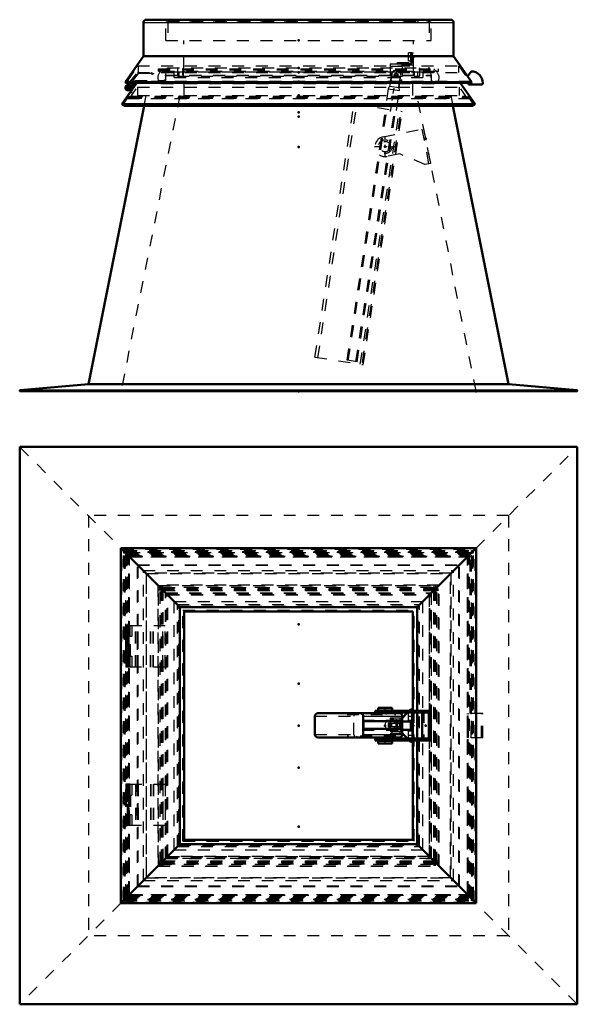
# Model space of a CAD drawing. Header units: millimetres. Extents: x 0 to 420, y 0 to 297.
# Tile 3 of 28: x 91 to 138, y 75 to 158. Entities that reach past the tile are written whole.
import ezdxf

# ---------------------------------------------------------------- set-up
doc = ezdxf.new("R2010")
doc.units = ezdxf.units.MM
doc.linetypes.add('Center', pattern=[1.5, 0.45, -0.5, 0.05, -0.5])
doc.linetypes.add('Dashed', pattern=[2, 1, -1])
for name, color, linetype, lineweight in [('2d ConnectionPoints', 7, 'Continuous', 50), ('AM_0', 7, 'Continuous', 50), ('AM_4', 3, 'Continuous', 25), ('AM_7', 7, 'Center', 25), ('AM_9', 6, 'Dashed', 25)]:
    doc.layers.add(name, color=color, linetype=linetype, lineweight=lineweight)

# ---------------------------------------------------------------- blocks, each defined once
blk = doc.blocks.new('2_FGS300606011C17U_0_in_6060C2111N1N4N_300Cl0__1203')
at = {"layer": 'AM_0'}
for p, q in [((116.297, 97.787), (116.297, 99.337)), ((116.544, 99.587), (123.421, 99.587)), ((120.374, 99.337), (120.374, 97.787)), ((123.668, 99.337), (123.668, 98.915)), ((120.397, 98.915), (120.397, 98.265)), ((120.397, 98.915), (123.668, 98.915)), ((120.397, 98.265), (123.668, 98.265)), ((123.569, 98.915), (123.569, 98.265)), ((123.668, 98.265), (123.668, 97.787)), ((123.421, 97.537), (116.544, 97.537))]:
    blk.add_line(p, q, dxfattribs=at)
for centre, start_param, end_param in [((116.544, 99.337), 3.141593, 4.712389), ((120.127, 99.337), 1.570796, 3.141593), ((123.421, 99.337), 1.570796, 3.141593), ((116.544, 97.787), 4.712389, 6.283185), ((120.127, 97.787), 0, 1.570796), ((123.421, 97.787), 0, 1.570796)]:
    blk.add_ellipse(centre, major_axis=(0, -0.25), ratio=0.988362, start_param=start_param, end_param=end_param, dxfattribs=at)
at = {"layer": 'AM_4'}
for p, q in [((120.374, 99.337), (123.668, 99.337)), ((120.374, 97.787), (123.668, 97.787))]:
    blk.add_line(p, q, dxfattribs=at)
at = {"layer": 'AM_7'}
blk.add_line((123.153, 99.09), (123.153, 97.99), dxfattribs=at)
at = {"layer": 'AM_9'}
for p, q in [((116.297, 99.337), (119.591, 99.337)), ((119.112, 99.587), (119.014, 99.487)), ((119.014, 99.487), (123.124, 99.487)), ((119.591, 97.787), (119.591, 99.337)), ((119.854, 99.487), (119.755, 99.587)), ((122.383, 99.587), (122.284, 99.487)), ((122.963, 99.065), (122.704, 99.065)), ((122.998, 99.04), (122.998, 98.74)), ((123.124, 99.487), (123.025, 99.587)), ((123.308, 98.74), (123.308, 99.04)), ((120.298, 99.015), (123.569, 99.015)), ((120.298, 99.015), (120.298, 98.165)), ((120.397, 98.915), (120.298, 99.015)), ((120.298, 98.165), (120.397, 98.265)), ((122.634, 98.74), (123.544, 98.74)), ((123.544, 98.44), (122.634, 98.44)), ((122.998, 98.44), (122.998, 98.04)), ((123.151, 98.44), (123.151, 98.74)), ((123.276, 98.44), (123.276, 98.74)), ((123.308, 98.04), (123.308, 98.44)), ((123.668, 98.915), (123.569, 99.015)), ((123.569, 99.015), (123.569, 98.915)), ((123.569, 98.165), (123.668, 98.265)), ((123.569, 98.265), (123.569, 98.165)), ((116.297, 97.787), (119.591, 97.787)), ((119.014, 97.637), (119.112, 97.537)), ((123.124, 97.637), (119.014, 97.637)), ((119.755, 97.537), (119.854, 97.637)), ((120.298, 98.165), (123.569, 98.165)), ((122.284, 97.637), (122.383, 97.537)), ((122.704, 98.115), (122.963, 98.115)), ((123.025, 97.537), (123.124, 97.637))]:
    blk.add_line(p, q, dxfattribs=at)
for points in [[(122.811, 98.74), (122.786, 98.685), (122.77, 98.622), (122.767, 98.597), (122.768, 98.571), (122.773, 98.539), (122.811, 98.44)], [(123.558, 98.584), (123.558, 98.609), (123.557, 98.641), (123.544, 98.74)], [(123.544, 98.44), (123.554, 98.495), (123.558, 98.558), (123.558, 98.583), (123.558, 98.584)]]:
    blk.add_lwpolyline(points, dxfattribs=at)
for centre, start_param, end_param in [((119.838, 99.337), 3.141593, 4.712389), ((119.838, 97.787), 4.712389, 6.283185)]:
    blk.add_ellipse(centre, major_axis=(0, -0.25), ratio=0.988362, start_param=start_param, end_param=end_param, dxfattribs=at)
for centre, major_axis in [((122.704, 98.59), (0, -0.475)), ((122.963, 98.59), (0, -0.475)), ((123.001, 98.59), (0, -0.4))]:
    blk.add_ellipse(centre, major_axis=major_axis, ratio=0.988362, dxfattribs=at)
blk = doc.blocks.new('3_FGS300606011C110U_0_in_6060C2111N1N4N_300Cl0__1203')
at = {"layer": 'AM_0'}
for p, q in [((121.641, 100.046), (122.806, 100.046)), ((121.641, 100.046), (121.641, 99.832)), ((122.806, 99.832), (122.806, 100.046)), ((121.373, 99.79), (121.373, 99.64)), ((126.075, 99.79), (121.373, 99.79)), ((121.373, 99.64), (125.928, 99.64)), ((121.641, 99.832), (122.806, 99.832)), ((121.777, 99.832), (121.777, 99.79)), ((122.669, 99.79), (122.669, 99.832)), ((123.468, 99.64), (123.468, 99.79)), ((125.343, 97.44), (125.343, 99.64)), ((125.585, 99.64), (125.585, 99.79)), ((125.928, 99.64), (125.928, 97.44)), ((126.075, 97.29), (126.075, 99.79)), ((121.373, 97.44), (121.373, 97.29)), ((125.928, 97.44), (121.373, 97.44)), ((123.468, 97.29), (123.468, 97.44)), ((125.585, 97.29), (125.585, 97.44)), ((121.373, 97.29), (126.075, 97.29)), ((121.641, 97.247), (122.806, 97.247)), ((121.641, 97.247), (121.641, 97.034)), ((121.641, 97.034), (122.806, 97.034)), ((121.777, 97.29), (121.777, 97.247)), ((122.669, 97.247), (122.669, 97.29)), ((122.806, 97.034), (122.806, 97.247))]:
    blk.add_line(p, q, dxfattribs=at)
at = {"layer": 'AM_4'}
for p, q in [((122.389, 99.64), (122.389, 99.79)), ((122.389, 97.29), (122.389, 97.44))]:
    blk.add_line(p, q, dxfattribs=at)
at = {"layer": 'AM_7'}
for p, q in [((122.223, 99.621), (122.223, 100.066)), ((122.223, 97.014), (122.223, 97.459))]:
    blk.add_line(p, q, dxfattribs=at)
at = {"layer": 'AM_9'}
for p, q in [((122.057, 99.79), (122.057, 99.64)), ((125.49, 99.79), (125.49, 97.29)), ((122.057, 97.44), (122.057, 97.29))]:
    blk.add_line(p, q, dxfattribs=at)
blk = doc.blocks.new('4_Flat_Glass_Skylight_300606011_11_0_in_6060C2111N1N4N_300Cl0__1203')
at = {"layer": 'AM_0'}
for p, q in [((124.239, 99.79), (124.355, 99.915)), ((124.555, 99.915), (124.355, 99.915)), ((123.668, 99.178), (124.099, 99.64)), ((123.655, 98.89), (123.655, 98.265)), ((124.555, 98.89), (123.655, 98.89)), ((124.555, 98.189), (123.668, 98.189)), ((124.505, 98.189), (124.505, 98.89)), ((123.668, 97.902), (124.099, 97.44)), ((124.239, 97.29), (124.355, 97.165)), ((124.555, 97.165), (124.355, 97.165))]:
    blk.add_line(p, q, dxfattribs=at)
at = {"layer": 'AM_4'}
blk.add_line((124.355, 98.189), (124.355, 98.89), dxfattribs=at)
at = {"layer": 'AM_7'}
for p, q in [((124.171, 99.34), (124.495, 99.34)), ((124.171, 97.74), (124.495, 97.74))]:
    blk.add_line(p, q, dxfattribs=at)
at = {"layer": 'AM_9'}
for p, q in [((124.48, 98.89), (124.48, 99.915)), ((124.605, 99.915), (124.555, 99.915)), ((123.655, 99.165), (122.655, 99.165)), ((122.655, 99.165), (122.655, 97.915)), ((122.655, 99.04), (123.655, 99.04)), ((122.805, 99.04), (122.805, 99.165)), ((123.505, 99.04), (123.505, 99.165)), ((123.655, 99.165), (123.668, 99.178)), ((123.655, 98.915), (123.655, 99.165)), ((124.099, 99.64), (124.239, 99.79)), ((124.48, 99.677), (124.185, 99.677)), ((124.185, 99.002), (124.185, 99.677)), ((123.255, 98.915), (123.255, 98.165)), ((124.48, 98.915), (123.255, 98.915)), ((123.655, 98.265), (123.655, 98.189)), ((123.668, 98.189), (123.655, 98.189)), ((124.185, 99.002), (124.48, 99.002)), ((124.38, 98.164), (124.38, 98.915)), ((124.438, 98.89), (124.438, 98.915)), ((124.438, 98.189), (124.438, 98.164)), ((124.48, 98.189), (124.48, 97.165)), ((124.605, 98.89), (124.555, 98.89)), ((124.605, 98.189), (124.555, 98.189)), ((123.655, 98.04), (122.655, 98.04)), ((122.655, 97.915), (123.655, 97.915)), ((122.805, 97.915), (122.805, 98.04)), ((124.48, 98.164), (123.255, 98.164)), ((123.505, 97.915), (123.505, 98.04)), ((123.655, 98.165), (123.569, 98.165)), ((123.655, 97.915), (123.655, 98.164)), ((123.655, 97.915), (123.668, 97.902)), ((124.099, 97.44), (124.239, 97.29)), ((124.48, 98.077), (124.185, 98.077)), ((124.185, 97.402), (124.185, 98.077)), ((124.185, 97.402), (124.48, 97.402)), ((124.605, 97.165), (124.555, 97.165))]:
    blk.add_line(p, q, dxfattribs=at)
blk = doc.blocks.new('5_Flat_Glass_Skylight_3006060_6_0_in_6060C2111N1N4N_300Cl0__1203')
at = {"layer": 'AM_9'}
for p, q in [((126.785, 110.42), (103.025, 110.42)), ((103.025, 110.42), (103.025, 86.66)), ((103.025, 110.42), (103.824, 109.621)), ((103.21, 110.235), (126.601, 110.235)), ((103.21, 86.844), (103.21, 110.235)), ((103.225, 110.22), (103.491, 110.22)), ((103.23, 86.865), (103.23, 110.215)), ((103.443, 110.002), (126.368, 110.002)), ((103.443, 87.077), (103.443, 110.002)), ((103.491, 110.22), (103.486, 110.215)), ((103.486, 110.215), (126.325, 110.215)), ((103.486, 109.96), (126.325, 109.96)), ((103.486, 87.12), (103.486, 109.96)), ((126.785, 110.42), (125.987, 109.621)), ((126.32, 110.22), (126.586, 110.22)), ((126.325, 110.215), (126.32, 110.22)), ((126.325, 87.12), (126.325, 109.96)), ((126.368, 87.077), (126.368, 110.002)), ((126.581, 86.865), (126.581, 110.215)), ((126.601, 86.844), (126.601, 110.235)), ((126.785, 86.66), (126.785, 110.42)), ((103.669, 109.777), (126.142, 109.777)), ((103.669, 87.303), (103.669, 109.777)), ((103.69, 109.755), (126.12, 109.755)), ((103.69, 87.325), (103.69, 109.755)), ((103.824, 87.459), (103.824, 109.621)), ((103.824, 109.621), (125.987, 109.621)), ((125.987, 87.459), (125.987, 109.621)), ((126.12, 109.755), (126.12, 87.325)), ((126.142, 87.303), (126.142, 109.777)), ((103.025, 86.66), (103.824, 87.459)), ((103.824, 87.459), (125.987, 87.459)), ((125.987, 87.459), (126.785, 86.66)), ((103.025, 86.66), (126.785, 86.66)), ((103.21, 86.844), (126.601, 86.844)), ((103.225, 86.86), (103.491, 86.86)), ((103.443, 87.077), (126.368, 87.077)), ((103.486, 87.12), (126.325, 87.12)), ((103.486, 86.865), (103.491, 86.86)), ((103.486, 86.865), (126.325, 86.865)), ((103.669, 87.303), (126.142, 87.303)), ((126.12, 87.325), (103.69, 87.325)), ((126.325, 86.865), (126.32, 86.86)), ((126.32, 86.86), (126.586, 86.86))]:
    blk.add_line(p, q, dxfattribs=at)
blk = doc.blocks.new('6_Flat_Glass_Skylight_3006060_12_0_in_6060C2111N1N4N_300Cl0__1203')
at = {"layer": 'AM_9'}
for p, q in [((104.41, 109.035), (125.401, 109.035)), ((104.41, 88.044), (104.41, 109.035)), ((125.401, 88.044), (125.401, 109.035)), ((104.821, 88.455), (104.821, 108.624)), ((104.821, 108.624), (124.99, 108.624)), ((124.99, 88.455), (124.99, 108.624)), ((104.821, 88.455), (124.99, 88.455)), ((104.41, 88.044), (125.401, 88.044))]:
    blk.add_line(p, q, dxfattribs=at)
blk = doc.blocks.new('7_Flat_Glass_Skylight_3006060_5_0_in_6060C2111N1N4N_300Cl0__1203')
at = {"layer": 'AM_9'}
for p, q in [((104.68, 108.765), (125.13, 108.765)), ((104.68, 88.315), (104.68, 108.765)), ((105.18, 108.265), (124.63, 108.265)), ((105.18, 88.815), (105.18, 108.265)), ((124.63, 88.815), (124.63, 108.265)), ((125.13, 88.315), (125.13, 108.765)), ((104.68, 88.315), (125.13, 88.315)), ((105.18, 88.815), (124.63, 88.815))]:
    blk.add_line(p, q, dxfattribs=at)
blk = doc.blocks.new('8_FGS30060602C4U_0_in_6060C2111N1N4N_300Cl0__1203')
at = {"layer": 'AM_9'}
for p, q in [((103.855, 87.49), (103.855, 109.59)), ((103.855, 109.59), (125.955, 109.59)), ((125.955, 109.59), (125.955, 87.49)), ((125.955, 87.49), (103.855, 87.49))]:
    blk.add_line(p, q, dxfattribs=at)
blk = doc.blocks.new('9_FGS300606011C33U_0_in_6060C2111N1N4N_300Cl0__1203')
at = {"layer": 'AM_9'}
for p, q in [((129.518, 113.153), (100.293, 113.153)), ((100.293, 113.153), (100.293, 83.927)), ((100.293, 113.153), (102.055, 111.39)), ((100.304, 113.141), (129.507, 113.141)), ((100.304, 83.938), (100.304, 113.141)), ((100.393, 113.052), (129.418, 113.052)), ((100.393, 84.028), (100.393, 113.052)), ((100.462, 112.983), (129.349, 112.983)), ((100.462, 84.097), (100.462, 112.983)), ((100.521, 112.924), (129.29, 112.924)), ((100.521, 84.156), (100.521, 112.924)), ((129.518, 113.153), (127.755, 111.39)), ((129.29, 84.156), (129.29, 112.924)), ((129.349, 84.097), (129.349, 112.983)), ((129.418, 99.565), (129.418, 113.052)), ((129.507, 99.565), (129.507, 113.141)), ((129.518, 99.565), (129.518, 113.153)), ((101.305, 112.09), (101.305, 112.14)), ((101.305, 112.09), (128.505, 112.09)), ((101.355, 84.99), (101.355, 112.09)), ((101.805, 85.44), (101.805, 111.64)), ((101.805, 111.64), (128.005, 111.64)), ((128.005, 85.44), (128.005, 111.64)), ((128.455, 84.99), (128.455, 112.09)), ((128.505, 112.09), (128.505, 112.14)), ((102.055, 111.39), (127.755, 111.39)), ((102.055, 85.69), (102.055, 111.39)), ((127.755, 85.69), (127.755, 111.39)), ((103.068, 86.702), (103.068, 110.377)), ((103.068, 110.377), (126.743, 110.377)), ((103.068, 110.102), (103.343, 110.102)), ((103.343, 110.002), (103.068, 110.002)), ((103.343, 110.102), (103.343, 110.377)), ((103.343, 87.077), (103.343, 110.002)), ((103.443, 110.102), (103.443, 110.377)), ((103.443, 110.102), (126.368, 110.102)), ((103.443, 110.002), (126.368, 110.002)), ((103.443, 87.077), (103.443, 110.002)), ((126.368, 110.102), (126.368, 110.377)), ((126.368, 87.077), (126.368, 110.002)), ((126.468, 110.377), (126.468, 110.102)), ((126.468, 110.102), (126.743, 110.102)), ((126.468, 87.077), (126.468, 110.002)), ((126.468, 110.002), (126.743, 110.002)), ((126.743, 86.702), (126.743, 110.377)), ((103.705, 87.34), (103.705, 109.74)), ((103.845, 87.48), (103.845, 109.6)), ((103.845, 109.6), (125.965, 109.6)), ((125.965, 87.48), (125.965, 109.6)), ((126.105, 109.74), (126.105, 109.74)), ((126.105, 87.34), (126.105, 109.74)), ((104.805, 108.64), (125.005, 108.64)), ((104.805, 88.44), (104.805, 108.64)), ((105.205, 108.24), (124.605, 108.24)), ((105.205, 88.84), (105.205, 108.24)), ((124.605, 88.84), (124.605, 108.24)), ((125.005, 88.44), (125.005, 108.64)), ((100.33, 106.99), (100.33, 106.19)), ((100.675, 106.99), (100.33, 106.99)), ((100.368, 106.19), (100.368, 106.99)), ((100.43, 106.99), (100.43, 106.19)), ((100.446, 106.19), (100.446, 106.99)), ((100.53, 106.19), (100.53, 106.99)), ((100.565, 103.49), (100.565, 106.99)), ((100.58, 106.19), (100.58, 106.99)), ((100.68, 106.19), (100.68, 106.99)), ((101.315, 103.49), (101.315, 106.99)), ((101.364, 103.49), (101.364, 106.99)), ((102.403, 103.49), (102.403, 106.99)), ((102.422, 103.49), (102.422, 106.99)), ((102.616, 103.49), (102.616, 106.99)), ((102.653, 103.49), (102.653, 106.99)), ((100.68, 106.19), (100.33, 106.19)), ((100.468, 106.19), (100.468, 104.29)), ((100.545, 104.29), (100.545, 106.19)), ((100.562, 106.19), (100.562, 104.29)), ((100.666, 104.29), (100.666, 106.19)), ((100.33, 104.29), (100.33, 103.49)), ((100.68, 104.29), (100.33, 104.29)), ((100.368, 103.49), (100.368, 104.29)), ((100.43, 104.29), (100.43, 103.49)), ((100.446, 103.49), (100.446, 104.29)), ((100.53, 103.49), (100.53, 104.29)), ((100.58, 103.49), (100.58, 104.29)), ((100.68, 103.49), (100.68, 104.29)), ((100.675, 103.49), (100.33, 103.49)), ((129.192, 97.515), (129.192, 99.565)), ((130.476, 99.565), (129.192, 99.565)), ((129.276, 97.515), (129.276, 99.565)), ((129.491, 97.515), (129.491, 99.565)), ((130.376, 97.515), (130.376, 99.565)), ((130.476, 97.515), (130.476, 99.565)), ((130.476, 97.515), (129.192, 97.515)), ((129.418, 84.028), (129.418, 97.515)), ((129.507, 83.938), (129.507, 97.515)), ((129.518, 83.927), (129.518, 97.515)), ((100.33, 93.59), (100.33, 92.79)), ((100.675, 93.59), (100.33, 93.59)), ((100.368, 93.59), (100.368, 92.79)), ((100.43, 93.59), (100.43, 92.79)), ((100.446, 93.59), (100.446, 92.79)), ((100.53, 93.59), (100.53, 92.79)), ((100.565, 93.59), (100.565, 90.09)), ((100.58, 92.79), (100.58, 93.59)), ((100.68, 92.79), (100.68, 93.59)), ((101.315, 93.59), (101.315, 90.09)), ((101.364, 93.59), (101.364, 90.09)), ((102.403, 93.59), (102.403, 90.09)), ((102.422, 93.59), (102.422, 90.09)), ((102.616, 93.59), (102.616, 90.09)), ((102.653, 93.59), (102.653, 90.09)), ((100.33, 92.79), (100.68, 92.79)), ((100.468, 90.89), (100.468, 92.79)), ((100.545, 92.79), (100.545, 90.89)), ((100.562, 90.89), (100.562, 92.79)), ((100.666, 92.79), (100.666, 90.89)), ((100.33, 90.89), (100.33, 90.09)), ((100.33, 90.89), (100.68, 90.89)), ((100.368, 90.89), (100.368, 90.09)), ((100.43, 90.89), (100.43, 90.09)), ((100.446, 90.89), (100.446, 90.09)), ((100.53, 90.89), (100.53, 90.09)), ((100.58, 90.09), (100.58, 90.89)), ((100.68, 90.09), (100.68, 90.89)), ((100.675, 90.09), (100.33, 90.09)), ((104.805, 88.44), (125.005, 88.44)), ((105.205, 88.84), (124.605, 88.84)), ((103.845, 87.48), (125.965, 87.48)), ((103.343, 87.077), (103.068, 87.077)), ((103.068, 86.977), (103.343, 86.977)), ((103.068, 86.702), (126.743, 86.702)), ((103.343, 86.702), (103.343, 86.977)), ((103.443, 87.077), (126.368, 87.077)), ((103.443, 86.977), (126.368, 86.977)), ((103.443, 86.977), (103.443, 86.702)), ((126.105, 87.34), (126.105, 87.34)), ((126.368, 86.702), (126.368, 86.977)), ((126.743, 87.077), (126.468, 87.077)), ((126.468, 86.977), (126.743, 86.977)), ((126.468, 86.702), (126.468, 86.977)), ((100.293, 83.927), (102.055, 85.69)), ((101.305, 84.99), (128.505, 84.99)), ((101.305, 84.99), (101.305, 84.94)), ((101.805, 85.44), (128.005, 85.44)), ((102.055, 85.69), (127.755, 85.69)), ((127.755, 85.69), (129.518, 83.927)), ((128.505, 84.99), (128.505, 84.94)), ((100.462, 84.097), (129.349, 84.097)), ((100.521, 84.156), (129.29, 84.156)), ((100.293, 83.927), (129.518, 83.927)), ((100.304, 83.938), (129.507, 83.938)), ((100.393, 84.028), (129.418, 84.028))]:
    blk.add_line(p, q, dxfattribs=at)
blk = doc.blocks.new('10_Flat_Glass_Skylight_30060601_23_0_in_6060C2111N1N4N_300Cl0__1203')
at = {"layer": 'AM_0'}
for p, q in [((105.255, 108.19), (124.555, 108.19)), ((105.255, 88.89), (105.255, 108.19)), ((124.555, 99.79), (124.555, 108.19)), ((124.555, 97.44), (124.555, 99.64)), ((124.555, 88.89), (124.555, 97.29)), ((105.255, 88.89), (124.555, 88.89))]:
    blk.add_line(p, q, dxfattribs=at)
at = {"layer": 'AM_9'}
for p, q in [((99.986, 83.621), (99.986, 113.459)), ((99.986, 113.459), (129.824, 113.459)), ((100.111, 113.23), (100.111, 113.334)), ((100.111, 113.334), (100.214, 113.334)), ((100.111, 113.23), (100.18, 113.265)), ((100.148, 113.193), (100.111, 113.23)), ((100.18, 113.188), (100.111, 113.154)), ((100.123, 113.142), (100.148, 113.193)), ((100.148, 113.193), (129.662, 113.193)), ((100.214, 113.334), (100.18, 113.265)), ((100.18, 83.892), (100.18, 113.188)), ((100.227, 113.142), (100.18, 113.188)), ((100.188, 113.256), (129.621, 113.256)), ((100.188, 83.823), (100.188, 113.256)), ((100.252, 113.297), (100.214, 113.334)), ((100.252, 113.193), (100.227, 113.142)), ((100.303, 113.322), (100.252, 113.297)), ((100.252, 83.783), (100.252, 113.297)), ((100.252, 113.193), (100.303, 113.218)), ((100.257, 113.265), (100.291, 113.334)), ((100.303, 113.218), (100.257, 113.265)), ((100.257, 113.265), (129.553, 113.265)), ((100.291, 113.334), (129.519, 113.334)), ((100.291, 113.334), (100.303, 113.322)), ((100.303, 113.218), (100.303, 113.322)), ((129.519, 113.334), (129.507, 113.322)), ((129.507, 113.322), (129.558, 113.297)), ((129.507, 113.218), (129.507, 113.322)), ((129.507, 113.218), (129.553, 113.265)), ((129.558, 113.193), (129.507, 113.218)), ((129.553, 113.265), (129.519, 113.334)), ((129.558, 113.297), (129.595, 113.334)), ((129.558, 83.783), (129.558, 113.297)), ((129.558, 113.193), (129.583, 113.142)), ((129.583, 113.142), (129.63, 113.188)), ((129.595, 113.334), (129.699, 113.334)), ((129.595, 113.334), (129.63, 113.265)), ((129.621, 83.823), (129.621, 113.256)), ((129.699, 113.23), (129.63, 113.265)), ((129.63, 113.188), (129.699, 113.154)), ((129.63, 83.892), (129.63, 113.188)), ((129.662, 113.193), (129.699, 113.23)), ((129.687, 113.142), (129.662, 113.193)), ((129.699, 113.23), (129.699, 113.334)), ((129.824, 83.621), (129.824, 113.459)), ((100.111, 83.926), (100.111, 113.154)), ((100.111, 113.154), (100.123, 113.142)), ((100.123, 113.142), (100.227, 113.142)), ((100.303, 113.142), (129.507, 113.142)), ((100.303, 83.938), (100.303, 113.142)), ((100.464, 112.877), (100.434, 112.816)), ((100.434, 112.816), (129.376, 112.816)), ((100.434, 112.816), (100.57, 112.68)), ((100.464, 112.877), (100.567, 112.877)), ((100.535, 112.806), (100.464, 112.877)), ((100.57, 112.875), (100.535, 112.806)), ((100.535, 112.806), (100.639, 112.806)), ((100.567, 112.981), (100.629, 113.011)), ((100.567, 112.877), (100.567, 112.981)), ((100.639, 112.909), (100.567, 112.981)), ((100.567, 112.786), (100.629, 112.816)), ((100.567, 84.294), (100.567, 112.786)), ((100.639, 112.714), (100.567, 112.786)), ((100.57, 112.875), (100.639, 112.909)), ((100.57, 112.68), (100.639, 112.714)), ((100.57, 84.4), (100.57, 112.68)), ((100.629, 84.069), (100.629, 113.011)), ((100.629, 113.011), (100.765, 112.875)), ((100.659, 112.877), (100.629, 112.816)), ((100.639, 112.806), (100.639, 112.909)), ((100.639, 84.366), (100.639, 112.714)), ((100.731, 112.806), (100.659, 112.877)), ((100.659, 112.877), (129.151, 112.877)), ((100.765, 112.875), (100.731, 112.806)), ((100.731, 112.806), (129.079, 112.806)), ((100.765, 112.875), (129.045, 112.875)), ((129.181, 113.011), (129.045, 112.875)), ((129.045, 112.875), (129.079, 112.806)), ((129.079, 112.806), (129.151, 112.877)), ((129.151, 112.877), (129.181, 112.816)), ((129.171, 112.909), (129.242, 112.981)), ((129.171, 112.806), (129.171, 112.909)), ((129.24, 112.875), (129.171, 112.909)), ((129.171, 112.806), (129.275, 112.806)), ((129.171, 112.714), (129.242, 112.786)), ((129.171, 84.366), (129.171, 112.714)), ((129.24, 112.68), (129.171, 112.714)), ((129.181, 84.069), (129.181, 113.011)), ((129.242, 112.981), (129.181, 113.011)), ((129.242, 112.786), (129.181, 112.816)), ((129.24, 112.875), (129.275, 112.806)), ((129.376, 112.816), (129.24, 112.68)), ((129.24, 84.4), (129.24, 112.68)), ((129.242, 112.877), (129.242, 112.981)), ((129.242, 112.877), (129.346, 112.877)), ((129.242, 84.294), (129.242, 112.786)), ((129.275, 112.806), (129.346, 112.877)), ((129.346, 112.877), (129.376, 112.816)), ((129.507, 83.938), (129.507, 113.142)), ((129.583, 113.142), (129.687, 113.142)), ((129.699, 113.154), (129.687, 113.142)), ((129.699, 83.926), (129.699, 113.154)), ((101.305, 84.94), (101.305, 112.14)), ((101.305, 112.14), (128.505, 112.14)), ((128.505, 84.94), (128.505, 112.14)), ((103.705, 87.34), (103.705, 109.74)), ((103.705, 109.74), (126.105, 109.74)), ((126.105, 87.34), (126.105, 109.74)), ((105.145, 88.78), (105.145, 108.3)), ((105.145, 108.3), (124.665, 108.3)), ((124.665, 88.78), (124.665, 108.3)), ((100.675, 106.065), (100.675, 106.99)), ((100.675, 106.99), (103.655, 106.99)), ((100.834, 106.99), (100.834, 106.065)), ((101.129, 103.49), (101.129, 106.99)), ((101.178, 103.49), (101.178, 106.99)), ((103.455, 103.49), (103.455, 106.99)), ((103.65, 103.49), (103.65, 106.99)), ((103.655, 103.49), (103.655, 106.99)), ((100.834, 106.065), (100.28, 106.065)), ((100.28, 106.065), (100.28, 104.415)), ((100.38, 106.065), (100.38, 104.415)), ((100.603, 104.415), (100.603, 106.065)), ((100.607, 104.415), (100.607, 106.065)), ((100.681, 104.415), (100.681, 106.065)), ((100.706, 104.415), (100.706, 106.065)), ((100.28, 104.415), (100.834, 104.415)), ((100.675, 103.49), (100.675, 104.415)), ((100.834, 104.415), (100.834, 103.49)), ((103.655, 103.49), (100.675, 103.49)), ((124.555, 99.64), (124.555, 99.79)), ((124.555, 97.29), (124.555, 97.44)), ((100.675, 93.59), (103.655, 93.59)), ((100.675, 92.665), (100.675, 93.59)), ((100.834, 93.59), (100.834, 92.665)), ((101.129, 93.59), (101.129, 90.09)), ((101.178, 93.59), (101.178, 90.09)), ((103.455, 93.59), (103.455, 90.09)), ((103.65, 93.59), (103.65, 90.09)), ((103.655, 93.59), (103.655, 90.09)), ((100.28, 92.665), (100.28, 91.015)), ((100.28, 92.665), (100.834, 92.665)), ((100.38, 92.665), (100.38, 91.015)), ((100.603, 92.665), (100.603, 91.015)), ((100.607, 92.665), (100.607, 91.015)), ((100.681, 92.665), (100.681, 91.015)), ((100.706, 92.665), (100.706, 91.015)), ((100.834, 91.015), (100.28, 91.015)), ((100.675, 90.09), (100.675, 91.015)), ((100.834, 91.015), (100.834, 90.09)), ((103.655, 90.09), (100.675, 90.09)), ((105.145, 88.78), (124.665, 88.78)), ((103.705, 87.34), (126.105, 87.34)), ((101.305, 84.94), (128.505, 84.94)), ((100.434, 84.264), (100.57, 84.4)), ((100.434, 84.264), (129.376, 84.264)), ((100.464, 84.202), (100.434, 84.264)), ((100.535, 84.274), (100.464, 84.202)), ((100.464, 84.202), (100.567, 84.202)), ((100.535, 84.274), (100.639, 84.274)), ((100.57, 84.204), (100.535, 84.274)), ((100.639, 84.366), (100.567, 84.294)), ((100.567, 84.294), (100.629, 84.264)), ((100.567, 84.099), (100.567, 84.202)), ((100.639, 84.17), (100.567, 84.099)), ((100.567, 84.099), (100.629, 84.069)), ((100.57, 84.4), (100.639, 84.366)), ((100.57, 84.204), (100.639, 84.17)), ((100.659, 84.202), (100.629, 84.264)), ((100.629, 84.069), (100.765, 84.204)), ((100.639, 84.17), (100.639, 84.274)), ((100.731, 84.274), (100.659, 84.202)), ((100.659, 84.202), (129.151, 84.202)), ((100.731, 84.274), (129.079, 84.274)), ((100.765, 84.204), (100.731, 84.274)), ((100.765, 84.204), (129.045, 84.204)), ((129.079, 84.274), (129.045, 84.204)), ((129.045, 84.204), (129.181, 84.069)), ((129.151, 84.202), (129.079, 84.274)), ((129.181, 84.264), (129.151, 84.202)), ((129.171, 84.366), (129.24, 84.4)), ((129.242, 84.294), (129.171, 84.366)), ((129.171, 84.17), (129.171, 84.274)), ((129.171, 84.274), (129.275, 84.274)), ((129.171, 84.17), (129.24, 84.204)), ((129.242, 84.099), (129.171, 84.17)), ((129.181, 84.264), (129.242, 84.294)), ((129.181, 84.069), (129.242, 84.099)), ((129.24, 84.4), (129.376, 84.264)), ((129.275, 84.274), (129.24, 84.204)), ((129.242, 84.202), (129.346, 84.202)), ((129.242, 84.099), (129.242, 84.202)), ((129.346, 84.202), (129.275, 84.274)), ((129.376, 84.264), (129.346, 84.202)), ((99.986, 83.621), (129.824, 83.621)), ((100.111, 83.926), (100.123, 83.938)), ((100.18, 83.892), (100.111, 83.926)), ((100.148, 83.887), (100.111, 83.849)), ((100.111, 83.746), (100.111, 83.849)), ((100.111, 83.849), (100.18, 83.815)), ((100.111, 83.746), (100.214, 83.746)), ((100.123, 83.938), (100.148, 83.887)), ((100.123, 83.938), (100.227, 83.938)), ((100.148, 83.887), (129.662, 83.887)), ((100.227, 83.938), (100.18, 83.892)), ((100.214, 83.746), (100.18, 83.815)), ((100.188, 83.823), (129.621, 83.823)), ((100.252, 83.783), (100.214, 83.746)), ((100.252, 83.887), (100.227, 83.938)), ((100.252, 83.887), (100.303, 83.862)), ((100.303, 83.758), (100.252, 83.783)), ((100.303, 83.862), (100.257, 83.815)), ((100.257, 83.815), (100.291, 83.746)), ((100.257, 83.815), (129.553, 83.815)), ((100.291, 83.746), (100.303, 83.758)), ((100.291, 83.746), (129.519, 83.746)), ((100.303, 83.938), (129.507, 83.938)), ((100.303, 83.758), (100.303, 83.862)), ((129.507, 83.862), (129.558, 83.887)), ((129.553, 83.815), (129.507, 83.862)), ((129.507, 83.758), (129.507, 83.862)), ((129.558, 83.783), (129.507, 83.758)), ((129.507, 83.758), (129.519, 83.746)), ((129.519, 83.746), (129.553, 83.815)), ((129.583, 83.938), (129.558, 83.887)), ((129.595, 83.746), (129.558, 83.783)), ((129.63, 83.892), (129.583, 83.938)), ((129.583, 83.938), (129.687, 83.938)), ((129.63, 83.815), (129.595, 83.746)), ((129.595, 83.746), (129.699, 83.746)), ((129.699, 83.926), (129.63, 83.892)), ((129.63, 83.815), (129.699, 83.849)), ((129.662, 83.887), (129.687, 83.938)), ((129.699, 83.849), (129.662, 83.887)), ((129.687, 83.938), (129.699, 83.926)), ((129.699, 83.746), (129.699, 83.849))]:
    blk.add_line(p, q, dxfattribs=at)
blk = doc.blocks.new('11_FGS300606011101U_0_in_6060C2111N1N4N_300Cl0__1203')
at = {"layer": 'AM_0'}
for p, q in [((138.455, 122.09), (91.355, 122.09)), ((91.355, 122.09), (91.355, 74.99)), ((91.355, 122.09), (91.405, 122.04)), ((138.405, 122.04), (138.455, 122.09)), ((138.455, 74.99), (138.455, 122.09)), ((104.878, 108.566), (99.905, 113.54)), ((99.905, 113.54), (99.905, 83.54)), ((129.905, 113.54), (99.905, 113.54)), ((129.905, 113.54), (124.931, 108.566)), ((129.905, 113.54), (129.905, 83.54)), ((124.931, 108.566), (104.878, 108.566)), ((104.878, 108.566), (104.878, 88.513)), ((124.931, 108.566), (124.931, 99.79)), ((124.931, 99.64), (124.931, 97.44)), ((124.931, 97.29), (124.931, 88.513)), ((99.905, 83.54), (104.878, 88.513)), ((124.931, 88.513), (104.878, 88.513)), ((129.905, 83.54), (124.931, 88.513)), ((129.905, 83.54), (99.905, 83.54)), ((91.405, 75.04), (91.355, 74.99)), ((91.355, 74.99), (138.455, 74.99)), ((138.455, 74.99), (138.405, 75.04))]:
    blk.add_line(p, q, dxfattribs=at)
at = {"layer": 'AM_4'}
for p, q in [((91.405, 122.04), (91.405, 75.04)), ((138.405, 122.04), (91.405, 122.04)), ((138.405, 122.04), (138.405, 75.04)), ((138.405, 75.04), (91.405, 75.04))]:
    blk.add_line(p, q, dxfattribs=at)
at = {"layer": 'AM_9'}
for p, q in [((138.409, 122.044), (91.401, 122.044)), ((91.401, 122.044), (91.401, 75.036)), ((91.405, 122.04), (99.905, 113.54)), ((129.905, 113.54), (138.405, 122.04)), ((138.409, 122.044), (138.409, 75.036)), ((97.153, 116.292), (97.153, 80.788)), ((132.657, 116.292), (97.153, 116.292)), ((132.657, 116.292), (132.657, 80.788)), ((127.78, 111.415), (102.03, 111.415)), ((102.03, 111.415), (102.03, 85.665)), ((127.78, 111.415), (127.78, 85.665)), ((124.931, 99.79), (124.931, 99.64)), ((124.931, 97.44), (124.931, 97.29)), ((127.78, 85.665), (102.03, 85.665)), ((99.905, 83.54), (91.405, 75.04)), ((138.405, 75.04), (129.905, 83.54)), ((132.657, 80.788), (97.153, 80.788)), ((138.409, 75.036), (91.401, 75.036))]:
    blk.add_line(p, q, dxfattribs=at)
blk = doc.blocks.new('22_FGS300606011C17U_0_in_6060C2111N1N4N_300Cl0__1203')
at = {"layer": 'AM_7'}
for p, q in [((122.679, 150.434), (123.239, 154.074)), ((122.99, 153.514), (123.316, 153.514)), ((123.153, 153.351), (123.153, 153.676))]:
    blk.add_line(p, q, dxfattribs=at)
at = {"layer": 'AM_9'}
for p, q in [((122.767, 153.638), (122.605, 152.586)), ((122.811, 153.731), (122.634, 152.582)), ((123.276, 153.899), (123.151, 153.919)), ((123.367, 152.469), (123.544, 153.618)), ((123.396, 152.464), (123.558, 153.517)), ((122.493, 152.35), (122.235, 150.671)), ((122.605, 152.586), (122.493, 152.35)), ((122.493, 152.35), (123.432, 152.206)), ((122.605, 152.586), (123.396, 152.464)), ((123.432, 152.206), (123.396, 152.464)), ((123.174, 150.527), (123.432, 152.206)), ((116.297, 129.68), (119.591, 151.078)), ((116.544, 129.642), (119.838, 151.04)), ((119.014, 129.414), (122.284, 150.664)), ((119.112, 129.399), (122.383, 150.649)), ((119.591, 151.078), (123.668, 150.451)), ((119.755, 129.3), (123.025, 150.55)), ((119.854, 129.285), (123.124, 150.534)), ((120.127, 129.091), (123.421, 150.489)), ((120.298, 129.216), (123.569, 150.466)), ((120.374, 129.053), (123.668, 150.451)), ((116.297, 129.68), (120.374, 129.053)), ((119.854, 129.285), (119.014, 129.414)), ((120.397, 129.201), (120.298, 129.216))]:
    blk.add_line(p, q, dxfattribs=at)
for points in [[(122.811, 153.731), (122.786, 153.685), (122.77, 153.645), (122.767, 153.638), (122.767, 153.637)], [(123.558, 153.516), (123.558, 153.518), (123.557, 153.534), (123.544, 153.618)]]:
    blk.add_lwpolyline(points, dxfattribs=at)
blk.add_circle((123.153, 153.514), 0.155, dxfattribs=at)
for start, end in [(90.26245, 147.53824), (14.96176, 72.23755)]:
    blk.add_arc((123.153, 153.514), 0.405, start, end, dxfattribs=at)
blk = doc.blocks.new('23_FGS300606011C110U_0_in_6060C2111N1N4N_300Cl0__1203')
at = {"layer": 'AM_7'}
for p, q in [((122.223, 146.58), (122.223, 148.365)), ((121.331, 147.473), (123.116, 147.473))]:
    blk.add_line(p, q, dxfattribs=at)
at = {"layer": 'AM_9'}
for p, q in [((122.057, 148.307), (125.49, 148.989)), ((125.928, 146.018), (125.343, 148.96)), ((126.075, 146.047), (125.49, 148.989)), ((123.468, 146.854), (122.389, 146.639)), ((125.585, 145.95), (123.468, 146.854)), ((126.075, 146.047), (125.585, 145.95))]:
    blk.add_line(p, q, dxfattribs=at)
for radius in [0.582, 0.446]:
    blk.add_circle((122.223, 147.473), radius, dxfattribs=at)
blk.add_arc((122.223, 147.473), 0.85, 101.25, 281.25, dxfattribs=at)
blk = doc.blocks.new('24_Flat_Glass_Skylight_300606011_11_0_in_6060C2111N1N4N_300Cl0__1203')
at = {"layer": 'AM_7'}
blk.add_line((124.171, 155.056), (124.495, 155.056), dxfattribs=at)
at = {"layer": 'AM_9'}
for p, q in [((124.48, 155.394), (124.185, 155.394)), ((124.185, 154.719), (124.185, 155.394)), ((124.38, 155.406), (124.605, 155.406)), ((124.38, 154.581), (124.38, 155.406)), ((124.48, 154.481), (124.48, 155.406)), ((124.505, 155.406), (124.505, 154.606)), ((122.655, 154.481), (122.655, 153.131)), ((122.655, 154.481), (124.48, 154.481)), ((124.605, 154.356), (122.655, 154.356)), ((123.655, 154.231), (122.655, 154.231)), ((123.255, 154.581), (124.38, 154.581)), ((123.255, 154.481), (123.255, 154.581)), ((123.655, 154.481), (123.655, 153.131)), ((124.355, 154.456), (123.655, 154.456)), ((124.185, 154.719), (124.48, 154.719)), ((124.355, 154.356), (124.355, 154.481)), ((122.805, 152.981), (122.655, 153.131)), ((123.655, 153.131), (123.505, 152.981)), ((123.505, 152.981), (122.805, 152.981))]:
    blk.add_line(p, q, dxfattribs=at)
blk.add_arc((124.355, 154.606), 0.15, 270, 360, dxfattribs=at)
blk = doc.blocks.new('25_Flat_Glass_Skylight_3006060_6_0_in_6060C2111N1N4N_300Cl0__1203')
at = {"layer": 'AM_9'}
for p, q in [((103.443, 153.95), (103.443, 154.05)), ((103.669, 153.47), (103.824, 154.05)), ((126.142, 153.47), (125.987, 154.05)), ((126.368, 154.05), (126.368, 153.95)), ((103.443, 153.75), (103.443, 153.85)), ((103.669, 153.47), (126.142, 153.47)), ((126.368, 153.85), (126.368, 153.75)), ((103.23, 152.844), (103.225, 152.849)), ((103.225, 152.849), (103.491, 152.849)), ((103.358, 152.796), (126.453, 152.796)), ((103.491, 152.849), (103.486, 152.844)), ((103.486, 152.844), (126.325, 152.844)), ((126.32, 152.849), (126.586, 152.849)), ((126.325, 152.844), (126.32, 152.849)), ((126.581, 152.844), (126.586, 152.849))]:
    blk.add_line(p, q, dxfattribs=at)
for points in [[(103.21, 153.75), (103.173, 153.71), (103.14, 153.667), (103.11, 153.621), (103.085, 153.573), (103.064, 153.522), (103.047, 153.47), (103.035, 153.417), (103.028, 153.363), (103.025, 153.309), (103.028, 153.254), (103.035, 153.2), (103.046, 153.147), (103.062, 153.095), (103.083, 153.044), (103.108, 152.996), (103.137, 152.95), (103.17, 152.906), (103.207, 152.866), (103.225, 152.849)], [(103.486, 152.844), (103.524, 152.882), (103.56, 152.924), (103.591, 152.969), (103.619, 153.016), (103.642, 153.065), (103.661, 153.116), (103.675, 153.169), (103.685, 153.222), (103.69, 153.277), (103.69, 153.331), (103.685, 153.386), (103.676, 153.439), (103.669, 153.47)], [(126.325, 152.844), (126.286, 152.882), (126.251, 152.924), (126.22, 152.969), (126.192, 153.016), (126.169, 153.065), (126.15, 153.116), (126.136, 153.169), (126.126, 153.222), (126.121, 153.277), (126.121, 153.331), (126.125, 153.386), (126.135, 153.439), (126.142, 153.47)], [(126.586, 152.849), (126.624, 152.887), (126.659, 152.929), (126.69, 152.974), (126.717, 153.022), (126.739, 153.071), (126.758, 153.123), (126.771, 153.175), (126.781, 153.229), (126.785, 153.283), (126.785, 153.338), (126.78, 153.392), (126.77, 153.446), (126.755, 153.498), (126.736, 153.55), (126.713, 153.599), (126.685, 153.646), (126.654, 153.69), (126.619, 153.732), (126.601, 153.75)], [(103.23, 152.844), (103.243, 152.833), (103.257, 152.824), (103.272, 152.816), (103.287, 152.809), (103.303, 152.804), (103.319, 152.799), (103.336, 152.797), (103.353, 152.796), (103.358, 152.796)], [(103.358, 152.796), (103.375, 152.796), (103.391, 152.798), (103.408, 152.802), (103.424, 152.807), (103.439, 152.814), (103.454, 152.821), (103.468, 152.83), (103.482, 152.841), (103.486, 152.844)], [(126.453, 152.796), (126.436, 152.796), (126.419, 152.798), (126.403, 152.802), (126.387, 152.807), (126.372, 152.814), (126.357, 152.821), (126.342, 152.83), (126.329, 152.841), (126.325, 152.844)], [(126.581, 152.844), (126.568, 152.833), (126.554, 152.824), (126.539, 152.816), (126.524, 152.809), (126.508, 152.804), (126.492, 152.799), (126.475, 152.797), (126.458, 152.796), (126.453, 152.796)]]:
    blk.add_lwpolyline(points, dxfattribs=at)
blk = doc.blocks.new('26_Flat_Glass_Skylight_3006060_12_0_in_6060C2111N1N4N_300Cl0__1203')
at = {"layer": 'AM_9'}
for p, q in [((104.41, 153.78), (125.401, 153.78)), ((104.41, 153.327), (104.41, 153.78)), ((104.41, 153.327), (125.401, 153.327)), ((104.821, 153.327), (104.821, 153.78)), ((124.99, 153.327), (124.99, 153.78)), ((125.401, 153.78), (125.401, 153.327))]:
    blk.add_line(p, q, dxfattribs=at)
blk = doc.blocks.new('27_Flat_Glass_Skylight_3006060_5_0_in_6060C2111N1N4N_300Cl0__1203')
at = {"layer": 'AM_9'}
for p, q in [((104.68, 154.125), (104.68, 153.423)), ((105.18, 153.423), (105.18, 154.125)), ((124.63, 153.423), (124.63, 154.125)), ((125.13, 154.125), (125.13, 153.423)), ((104.68, 153.423), (125.13, 153.423))]:
    blk.add_line(p, q, dxfattribs=at)
blk = doc.blocks.new('28_FGS30060602C4U_0_in_6060C2111N1N4N_300Cl0__1203')
at = {"layer": 'AM_9'}
for p, q in [((103.855, 158.088), (125.955, 158.088)), ((103.855, 158.088), (103.855, 156.45)), ((125.955, 158.088), (125.955, 156.45))]:
    blk.add_line(p, q, dxfattribs=at)
blk = doc.blocks.new('29_FGS300606011C33U_0_in_6060C2111N1N4N_300Cl0__1203')
at = {"layer": 'AM_0'}
for p, q in [((102.055, 158.2), (127.755, 158.2)), ((101.805, 155.125), (101.805, 157.95)), ((128.005, 157.95), (128.005, 155.125)), ((100.304, 152.95), (101.805, 155.125)), ((101.805, 155.125), (128.005, 155.125)), ((128.005, 155.125), (129.507, 152.95)), ((129.192, 153.407), (129.491, 153.835)), ((100.355, 152.852), (129.456, 152.852)), ((100.368, 152.559), (100.601, 152.852)), ((100.729, 152.852), (100.446, 152.497)), ((100.53, 152.521), (100.565, 152.615)), ((129.276, 152.735), (129.276, 152.852)), ((130.376, 152.735), (129.276, 152.735))]:
    blk.add_line(p, q, dxfattribs=at)
for points in [[(102.055, 158.2), (102.034, 158.199), (102.012, 158.196), (101.991, 158.191), (101.97, 158.185), (101.95, 158.177), (101.93, 158.167), (101.912, 158.155), (101.895, 158.142), (101.879, 158.127), (101.864, 158.111), (101.851, 158.093), (101.839, 158.075), (101.829, 158.056), (101.821, 158.036), (101.814, 158.015), (101.809, 157.993), (101.806, 157.972), (101.805, 157.95)], [(128.005, 157.95), (128.004, 157.972), (128.002, 157.993), (127.997, 158.015), (127.99, 158.036), (127.982, 158.056), (127.972, 158.075), (127.96, 158.093), (127.947, 158.111), (127.932, 158.127), (127.916, 158.142), (127.899, 158.155), (127.88, 158.167), (127.861, 158.177), (127.841, 158.185), (127.82, 158.191), (127.799, 158.196), (127.777, 158.199), (127.755, 158.2)], [(100.304, 152.95), (100.301, 152.946), (100.299, 152.941), (100.296, 152.936), (100.295, 152.931), (100.294, 152.925), (100.293, 152.92), (100.293, 152.914), (100.293, 152.909), (100.294, 152.904), (100.295, 152.898), (100.297, 152.893), (100.299, 152.888), (100.301, 152.883), (100.304, 152.879), (100.308, 152.874), (100.311, 152.87), (100.315, 152.867), (100.32, 152.863), (100.324, 152.861), (100.329, 152.858), (100.334, 152.856), (100.34, 152.854), (100.345, 152.853), (100.35, 152.853), (100.355, 152.852)], [(129.507, 152.95), (129.51, 152.946), (129.512, 152.941), (129.514, 152.936), (129.516, 152.931), (129.517, 152.925), (129.518, 152.92), (129.518, 152.914), (129.518, 152.909), (129.517, 152.904), (129.516, 152.898), (129.514, 152.893), (129.512, 152.888), (129.509, 152.883), (129.507, 152.879), (129.503, 152.874), (129.499, 152.87), (129.495, 152.867), (129.491, 152.863), (129.486, 152.861), (129.482, 152.858), (129.477, 152.856), (129.471, 152.854), (129.466, 152.853), (129.461, 152.853), (129.456, 152.852)]]:
    blk.add_lwpolyline(points, dxfattribs=at)
for centre, radius, start, end in [((129.476, 152.835), 1, 0, 89.14056), ((100.505, 152.45), 0.175, 141.50163, 70.07), ((100.505, 152.45), 0.075, 141.50163, 70.07), ((130.376, 152.835), 0.1, 270, 360)]:
    blk.add_arc(centre, radius, start, end, dxfattribs=at)
at = {"layer": 'AM_4'}
for p, q in [((101.805, 157.95), (128.005, 157.95)), ((100.304, 152.95), (129.507, 152.95))]:
    blk.add_line(p, q, dxfattribs=at)
at = {"layer": 'AM_9'}
for p, q in [((104.805, 158.033), (104.805, 158.2)), ((125.005, 158.033), (125.005, 158.2)), ((103.705, 156.45), (103.705, 158.033)), ((103.705, 158.033), (126.105, 158.033)), ((126.105, 156.45), (126.105, 158.033)), ((103.705, 156.45), (126.105, 156.45)), ((105.205, 154.125), (105.205, 156.45)), ((124.605, 154.125), (124.605, 156.45)), ((100.462, 153.004), (101.355, 154.297)), ((101.305, 154.297), (128.505, 154.297)), ((101.305, 154.225), (101.305, 154.297)), ((101.355, 154.297), (101.355, 153.75)), ((103.068, 154.05), (126.743, 154.05)), ((103.068, 153.85), (103.068, 154.05)), ((103.068, 153.95), (126.743, 153.95)), ((103.343, 153.95), (103.343, 153.85)), ((103.443, 153.75), (103.443, 153.95)), ((103.845, 154.125), (125.965, 154.125)), ((103.845, 154.05), (103.845, 154.125)), ((125.965, 154.05), (125.965, 154.125)), ((126.368, 153.75), (126.368, 153.95)), ((126.468, 153.95), (126.468, 153.85)), ((126.743, 153.85), (126.743, 154.05)), ((128.455, 153.75), (128.455, 154.297)), ((128.455, 154.297), (129.349, 153.004)), ((128.505, 154.225), (128.505, 154.297)), ((100.601, 152.852), (101.315, 153.75)), ((101.364, 153.65), (100.729, 152.852)), ((101.315, 153.75), (128.455, 153.75)), ((102.403, 153.65), (101.364, 153.65)), ((102.616, 153.565), (102.403, 153.65)), ((102.422, 153.75), (102.653, 153.658)), ((102.653, 153.658), (102.616, 153.565)), ((103.068, 153.85), (103.343, 153.85)), ((103.443, 153.85), (126.368, 153.85)), ((126.468, 153.85), (126.743, 153.85)), ((100.393, 152.865), (100.521, 152.963)), ((100.393, 152.865), (129.418, 152.865)), ((100.521, 152.963), (100.462, 153.004)), ((100.462, 153.004), (129.349, 153.004)), ((100.468, 152.685), (100.545, 152.62)), ((100.521, 152.963), (129.29, 152.963)), ((100.562, 152.606), (100.666, 152.519)), ((129.276, 152.974), (129.418, 152.865)), ((129.276, 152.852), (129.276, 152.974)), ((129.29, 152.963), (129.349, 153.004))]:
    blk.add_line(p, q, dxfattribs=at)
for points in [[(100.355, 152.852), (100.361, 152.853), (100.366, 152.853), (100.371, 152.855), (100.377, 152.856), (100.382, 152.858), (100.387, 152.861), (100.391, 152.864), (100.393, 152.865)], [(129.456, 152.852), (129.45, 152.853), (129.445, 152.853), (129.439, 152.855), (129.434, 152.856), (129.429, 152.858), (129.424, 152.861), (129.42, 152.864), (129.418, 152.865)]]:
    blk.add_lwpolyline(points, dxfattribs=at)
blk = doc.blocks.new('30_Flat_Glass_Skylight_30060601_23_0_in_6060C2111N1N4N_300Cl0__1203')
at = {"layer": 'AM_0'}
for p, q in [((99.986, 151.066), (101.237, 152.852)), ((100.706, 152.55), (100.657, 152.536)), ((100.679, 152.47), (100.976, 152.852)), ((101.103, 152.852), (100.681, 152.31)), ((100.834, 152.67), (100.834, 152.507)), ((128.573, 152.852), (129.824, 151.066)), ((100.188, 150.924), (99.986, 151.066)), ((99.986, 151.066), (129.824, 151.066)), ((100.188, 150.924), (129.621, 150.924)), ((129.824, 151.066), (129.621, 150.924))]:
    blk.add_line(p, q, dxfattribs=at)
for radius, start, end in [(0.225, 102.55919, 321.60358), (0.125, 70.07, 88.37153), (0.225, 26.52021, 70.97285)]:
    blk.add_arc((100.505, 152.45), radius, start, end, dxfattribs=at)
at = {"layer": 'AM_7'}
for p, q in [((100.269, 152.45), (100.741, 152.45)), ((100.505, 152.214), (100.505, 152.686))]:
    blk.add_line(p, q, dxfattribs=at)
at = {"layer": 'AM_9'}
for p, q in [((103.455, 153.05), (103.65, 153.123)), ((103.65, 153.123), (103.655, 153.05)), ((103.705, 152.95), (103.705, 153.5)), ((103.705, 153.5), (126.105, 153.5)), ((105.145, 153.5), (105.145, 153.85)), ((105.255, 151.8), (105.255, 153.85)), ((124.555, 151.8), (124.555, 153.85)), ((124.665, 153.85), (124.665, 153.5)), ((126.105, 153.5), (126.105, 152.95)), ((100.603, 152.372), (100.679, 152.47)), ((100.657, 152.536), (100.607, 152.522)), ((100.629, 151.531), (101.305, 152.497)), ((100.834, 152.05), (100.834, 152.277)), ((100.976, 152.852), (101.129, 153.05)), ((101.178, 152.95), (101.103, 152.852)), ((101.129, 153.05), (103.455, 153.05)), ((128.505, 152.95), (101.178, 152.95)), ((101.237, 152.852), (101.305, 152.95)), ((101.305, 152.497), (128.505, 152.497)), ((101.305, 152.497), (101.305, 151.8)), ((103.655, 153.05), (103.655, 152.95)), ((128.505, 152.95), (128.573, 152.852)), ((128.505, 151.8), (128.505, 152.497)), ((129.181, 151.531), (128.505, 152.497)), ((100.111, 151.07), (100.57, 151.725)), ((100.434, 151.531), (129.376, 151.531)), ((100.464, 151.574), (100.567, 151.574)), ((100.535, 151.677), (100.639, 151.677)), ((100.639, 151.677), (100.567, 151.574)), ((100.567, 151.574), (100.629, 151.531)), ((100.57, 151.725), (100.639, 151.677)), ((100.659, 151.574), (129.151, 151.574)), ((100.675, 152.05), (100.834, 152.05)), ((100.731, 151.677), (129.079, 151.677)), ((100.765, 151.725), (129.045, 151.725)), ((101.305, 151.8), (128.505, 151.8)), ((129.24, 151.725), (129.171, 151.677)), ((129.171, 151.677), (129.275, 151.677)), ((129.171, 151.677), (129.242, 151.574)), ((129.242, 151.574), (129.181, 151.531)), ((129.699, 151.07), (129.24, 151.725)), ((129.242, 151.574), (129.346, 151.574)), ((100.18, 151.021), (100.111, 151.07)), ((100.111, 151.07), (100.214, 151.07)), ((100.123, 151.088), (100.227, 151.088)), ((100.148, 151.124), (129.662, 151.124)), ((100.252, 151.124), (100.18, 151.021)), ((100.188, 150.924), (100.303, 151.088)), ((100.303, 151.088), (100.252, 151.124)), ((100.257, 151.021), (129.553, 151.021)), ((100.291, 151.07), (129.519, 151.07)), ((100.303, 151.088), (129.507, 151.088)), ((129.507, 151.088), (129.558, 151.124)), ((129.621, 150.924), (129.507, 151.088)), ((129.558, 151.124), (129.63, 151.021)), ((129.583, 151.088), (129.687, 151.088)), ((129.595, 151.07), (129.699, 151.07)), ((129.63, 151.021), (129.699, 151.07))]:
    blk.add_line(p, q, dxfattribs=at)
for radius, start, end in [(0.125, 88.37153, 321.41622), (0.225, 70.97285, 102.55919), (0.125, 35.06368, 70.07)]:
    blk.add_arc((100.505, 152.45), radius, start, end, dxfattribs=at)
blk = doc.blocks.new('31_FGS300606011101U_0_in_6060C2111N1N4N_300Cl0__1203')
at = {"layer": 'AM_0'}
for p, q in [((97.153, 127.403), (101.855, 150.924)), ((127.955, 150.924), (132.657, 127.403)), ((91.401, 126.9), (97.153, 127.403)), ((132.657, 127.403), (97.153, 127.403)), ((132.657, 127.403), (138.409, 126.9)), ((138.405, 126.8), (91.405, 126.8))]:
    blk.add_line(p, q, dxfattribs=at)
for points in [[(91.401, 126.9), (91.396, 126.899), (91.392, 126.898), (91.388, 126.897), (91.384, 126.895), (91.38, 126.893), (91.376, 126.891), (91.373, 126.888), (91.37, 126.885), (91.367, 126.882), (91.364, 126.879), (91.362, 126.875), (91.36, 126.871), (91.358, 126.867), (91.357, 126.863), (91.356, 126.859), (91.355, 126.854), (91.355, 126.85), (91.355, 126.846), (91.356, 126.841), (91.357, 126.837), (91.358, 126.833), (91.36, 126.829), (91.362, 126.825), (91.364, 126.821), (91.367, 126.818), (91.37, 126.815), (91.373, 126.812), (91.376, 126.809), (91.38, 126.807), (91.384, 126.805), (91.388, 126.803), (91.392, 126.802), (91.396, 126.801), (91.401, 126.8), (91.405, 126.8)], [(138.405, 126.8), (138.409, 126.8), (138.414, 126.801), (138.418, 126.802), (138.422, 126.803), (138.426, 126.805), (138.43, 126.807), (138.434, 126.809), (138.437, 126.812), (138.44, 126.815), (138.443, 126.818), (138.446, 126.821), (138.448, 126.825), (138.45, 126.829), (138.452, 126.833), (138.453, 126.837), (138.454, 126.841), (138.455, 126.846), (138.455, 126.85), (138.455, 126.854), (138.454, 126.859), (138.453, 126.863), (138.452, 126.867), (138.45, 126.871), (138.448, 126.875), (138.446, 126.879), (138.443, 126.882), (138.44, 126.885), (138.437, 126.888), (138.434, 126.891), (138.43, 126.893), (138.426, 126.895), (138.422, 126.897), (138.418, 126.898), (138.414, 126.899), (138.409, 126.9)]]:
    blk.add_lwpolyline(points, dxfattribs=at)
at = {"layer": 'AM_4'}
blk.add_line((138.409, 126.9), (91.401, 126.9), dxfattribs=at)
at = {"layer": 'AM_9'}
for p, q in [((104.878, 151.8), (99.905, 126.8)), ((101.855, 150.924), (102.03, 151.8)), ((129.905, 126.8), (124.931, 151.8)), ((127.78, 151.8), (127.955, 150.924))]:
    blk.add_line(p, q, dxfattribs=at)

msp = doc.modelspace()

# ---------------------------------------------------------------- linework, layer by layer
at = {"layer": '2d ConnectionPoints'}
for p in [(114.905, 156.45), (114.905, 156.45), (124.605, 155.056), (124.605, 155.056), (114.905, 154.125), (114.905, 154.125), (114.905, 154.125), (114.905, 153.75), (114.905, 153.75), (100.505, 152.45), (100.505, 152.45), (114.905, 152.95), (114.905, 151.8), (114.905, 151.8), (114.905, 151.8), (114.905, 150.366), (114.905, 150.013), (114.905, 150.013), (114.905, 150.013), (114.905, 150.013), (114.905, 150.013), (125.656, 148.156), (125.656, 148.156), (114.905, 147.436), (122.223, 147.473), (122.223, 147.473), (114.905, 126.8), (114.905, 126.8), (129.905, 126.8), (114.905, 107.09), (114.905, 102.09), (100.505, 98.54), (100.505, 98.54), (114.905, 98.54), (114.905, 98.54), (114.905, 98.54), (114.905, 98.54), (114.905, 98.54), (114.905, 98.54), (114.905, 98.54), (114.905, 98.54), (114.905, 98.54), (114.905, 98.54), (114.905, 98.54), (114.905, 98.54), (114.905, 98.54), (114.905, 98.54), (114.905, 98.54), (114.905, 98.54), (122.223, 98.54), (122.223, 98.54), (124.605, 98.54), (124.605, 98.54), (125.656, 98.54), (125.656, 98.54), (129.905, 98.54), (114.905, 94.99), (114.905, 89.99)]:
    msp.add_point(p, dxfattribs=at)

# ---------------------------------------------------------------- block references
for name in ['29_FGS300606011C33U_0_in_6060C2111N1N4N_300Cl0__1203', '28_FGS30060602C4U_0_in_6060C2111N1N4N_300Cl0__1203', '24_Flat_Glass_Skylight_300606011_11_0_in_6060C2111N1N4N_300Cl0__1203', '25_Flat_Glass_Skylight_3006060_6_0_in_6060C2111N1N4N_300Cl0__1203', '27_Flat_Glass_Skylight_3006060_5_0_in_6060C2111N1N4N_300Cl0__1203', '22_FGS300606011C17U_0_in_6060C2111N1N4N_300Cl0__1203', '30_Flat_Glass_Skylight_30060601_23_0_in_6060C2111N1N4N_300Cl0__1203', '26_Flat_Glass_Skylight_3006060_12_0_in_6060C2111N1N4N_300Cl0__1203', '31_FGS300606011101U_0_in_6060C2111N1N4N_300Cl0__1203', '23_FGS300606011C110U_0_in_6060C2111N1N4N_300Cl0__1203', '11_FGS300606011101U_0_in_6060C2111N1N4N_300Cl0__1203', '10_Flat_Glass_Skylight_30060601_23_0_in_6060C2111N1N4N_300Cl0__1203', '9_FGS300606011C33U_0_in_6060C2111N1N4N_300Cl0__1203', '5_Flat_Glass_Skylight_3006060_6_0_in_6060C2111N1N4N_300Cl0__1203', '8_FGS30060602C4U_0_in_6060C2111N1N4N_300Cl0__1203', '6_Flat_Glass_Skylight_3006060_12_0_in_6060C2111N1N4N_300Cl0__1203', '7_Flat_Glass_Skylight_3006060_5_0_in_6060C2111N1N4N_300Cl0__1203', '3_FGS300606011C110U_0_in_6060C2111N1N4N_300Cl0__1203', '4_Flat_Glass_Skylight_300606011_11_0_in_6060C2111N1N4N_300Cl0__1203', '2_FGS300606011C17U_0_in_6060C2111N1N4N_300Cl0__1203']:
    msp.add_blockref(name, (0, 0))

doc.saveas('drawing.dxf')
